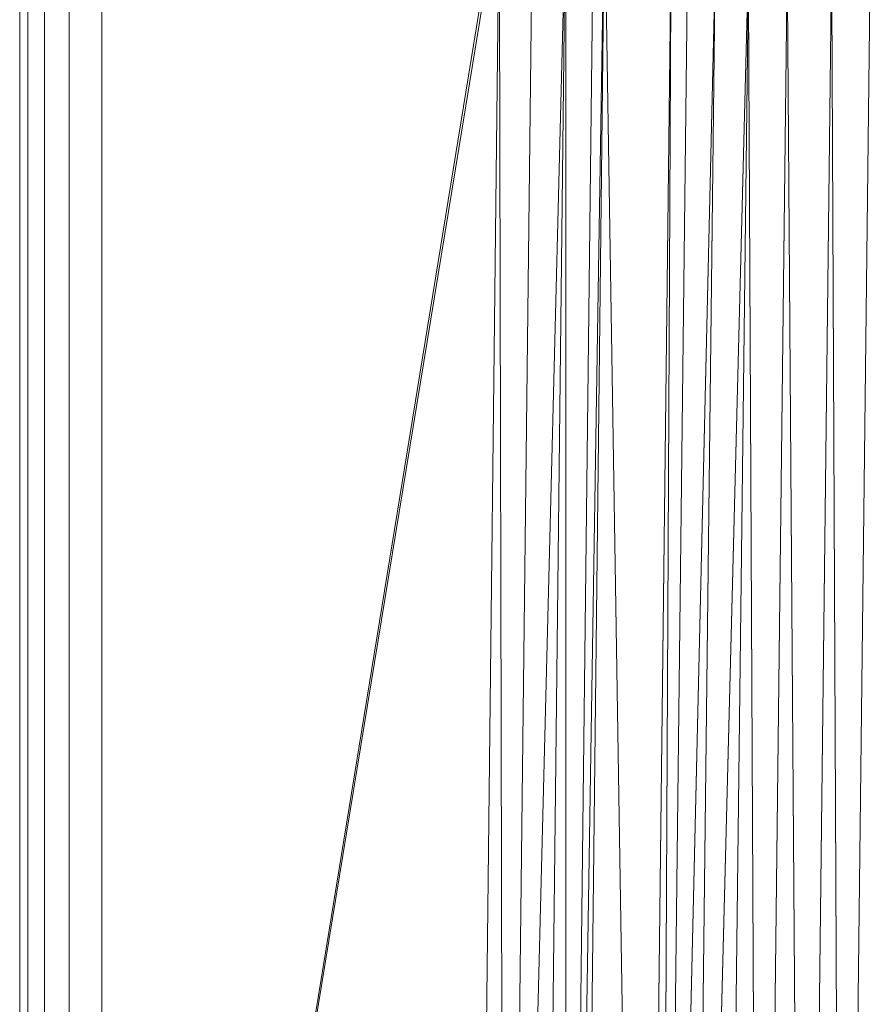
# Model space of a CAD drawing. Header units: metres. Extents: x 391.1 to 427.5, y 12.7 to 28.4.
# Tile 148 of 245: x 408.142 to 408.245, y 23.911 to 24.031. Entities that reach past the tile are written whole.
import ezdxf

# ---------------------------------------------------------------- set-up
doc = ezdxf.new("R2010")
doc.units = ezdxf.units.M
doc.layers.add('02_MOBILIARIO', color=7, linetype='Continuous', lineweight=18)

# ---------------------------------------------------------------- blocks, each defined once
blk = doc.blocks.new('Family - Plats de dutxa PS-1-153501-01_ELEC _PS1')
at = {"layer": '02_MOBILIARIO', "color": 253, "true_color": 0xaaaaaa}
for p, q in [((0.01, 0.8), (0.01, 0)), ((0.01, 0.8), (0.01, 0)), ((0.01, 0.5), (0.01, 0.79)), ((0.01, 0.79), (0.01, 0.5)), ((0.01, 0.5), (0.01, 0.79)), ((0.01, 0.79), (0.01, 0.4)), ((0.01, 0.4), (0.01, 0.79)), ((0.01, 0.79), (0.01, 0.4)), ((0.01, 0.4), (0.01, 0.79)), ((0.011, 0.79), (0.011, 0.4)), ((0.011, 0.4), (0.011, 0.79)), ((0.013, 0.79), (0.013, 0.01)), ((0.013, 0.4), (0.013, 0.79)), ((0.013, 0.79), (0.013, 0.4)), ((0.013, 0.4), (0.013, 0.79)), ((0.016, 0.789), (0.016, 0.4)), ((0.016, 0.4), (0.016, 0.789)), ((0.02, 0.788), (0.02, 0.4)), ((0.02, 0.788), (0.02, 0.4)), ((0.02, 0.4), (0.0687, 0.69841)), ((0.0687, 0.69841), (0.02, 0.4)), ((0.02, 0.4), (0.06837, 0.69444)), ((0.02, 0.4), (0.06837, 0.69444)), ((0.06837, 0.69444), (0.065, 0.4)), ((0.065, 0.4), (0.06837, 0.69444)), ((0.06837, 0.69444), (0.06904, 0.4)), ((0.06904, 0.4), (0.06837, 0.69444)), ((0.07241, 0.69444), (0.06904, 0.4)), ((0.07646, 0.69444), (0.06904, 0.4)), ((0.06904, 0.4), (0.07646, 0.69444)), ((0.07241, 0.69444), (0.06904, 0.4)), ((0.07309, 0.4), (0.07646, 0.69444)), ((0.07309, 0.4), (0.07646, 0.69444)), ((0.07983, 0.69444), (0.07646, 0.4)), ((0.08118, 0.69444), (0.07646, 0.4)), ((0.07646, 0.4), (0.08118, 0.69444)), ((0.07646, 0.69444), (0.07646, 0.4)), ((0.07983, 0.69444), (0.07646, 0.4)), ((0.07646, 0.4), (0.07646, 0.69444)), ((0.07781, 0.4), (0.08118, 0.69444)), ((0.07781, 0.4), (0.08118, 0.69444)), ((0.08118, 0.69444), (0.0859, 0.4)), ((0.0859, 0.4), (0.08118, 0.69444)), ((0.0859, 0.4), (0.08927, 0.68702)), ((0.08927, 0.68702), (0.0859, 0.4)), ((0.09129, 0.68702), (0.08792, 0.4)), ((0.09466, 0.68702), (0.08792, 0.4)), ((0.08792, 0.4), (0.09466, 0.68702)), ((0.08927, 0.68702), (0.08792, 0.4)), ((0.09129, 0.68702), (0.08792, 0.4)), ((0.08792, 0.4), (0.08927, 0.68702)), ((0.09466, 0.68702), (0.09129, 0.4)), ((0.0987, 0.68702), (0.09129, 0.4)), ((0.09129, 0.4), (0.0987, 0.68702)), ((0.09129, 0.4), (0.09466, 0.68702)), ((0.09533, 0.4), (0.0987, 0.68702)), ((0.09533, 0.4), (0.0987, 0.68702)), ((0.0987, 0.68702), (0.10005, 0.4)), ((0.10005, 0.4), (0.0987, 0.68702)), ((0.10005, 0.4), (0.10342, 0.68702)), ((0.10342, 0.68702), (0.10005, 0.4)), ((0.10342, 0.68702), (0.10545, 0.4)), ((0.10545, 0.4), (0.10342, 0.68702)), ((0.10545, 0.4), (0.10882, 0.68702)), ((0.10882, 0.68702), (0.10545, 0.4)), ((0.10882, 0.68702), (0.11017, 0.4)), ((0.11017, 0.4), (0.10882, 0.68702)), ((0.11354, 0.68702), (0.11017, 0.4)), ((0.11354, 0.68702), (0.11017, 0.4))]:
    blk.add_line(p, q, dxfattribs=at)
blk = doc.blocks.new('LONDR55-XX_ZZ-ARQ-CAA-M3D-Londres55_ifc-1-01_ELEC _PS1')
at = {"layer": '02_MOBILIARIO', "color": 253, "lineweight": 18, "true_color": 0xaaaaaa}
blk.add_blockref('Family - Plats de dutxa PS-1-153501-01_ELEC _PS1', (408.13172, 23.35074), dxfattribs=at)

msp = doc.modelspace()

# ---------------------------------------------------------------- block references
at = {"lineweight": 5}
msp.add_blockref('LONDR55-XX_ZZ-ARQ-CAA-M3D-Londres55_ifc-1-01_ELEC _PS1', (0, 0), dxfattribs=at)

doc.saveas('drawing.dxf')
